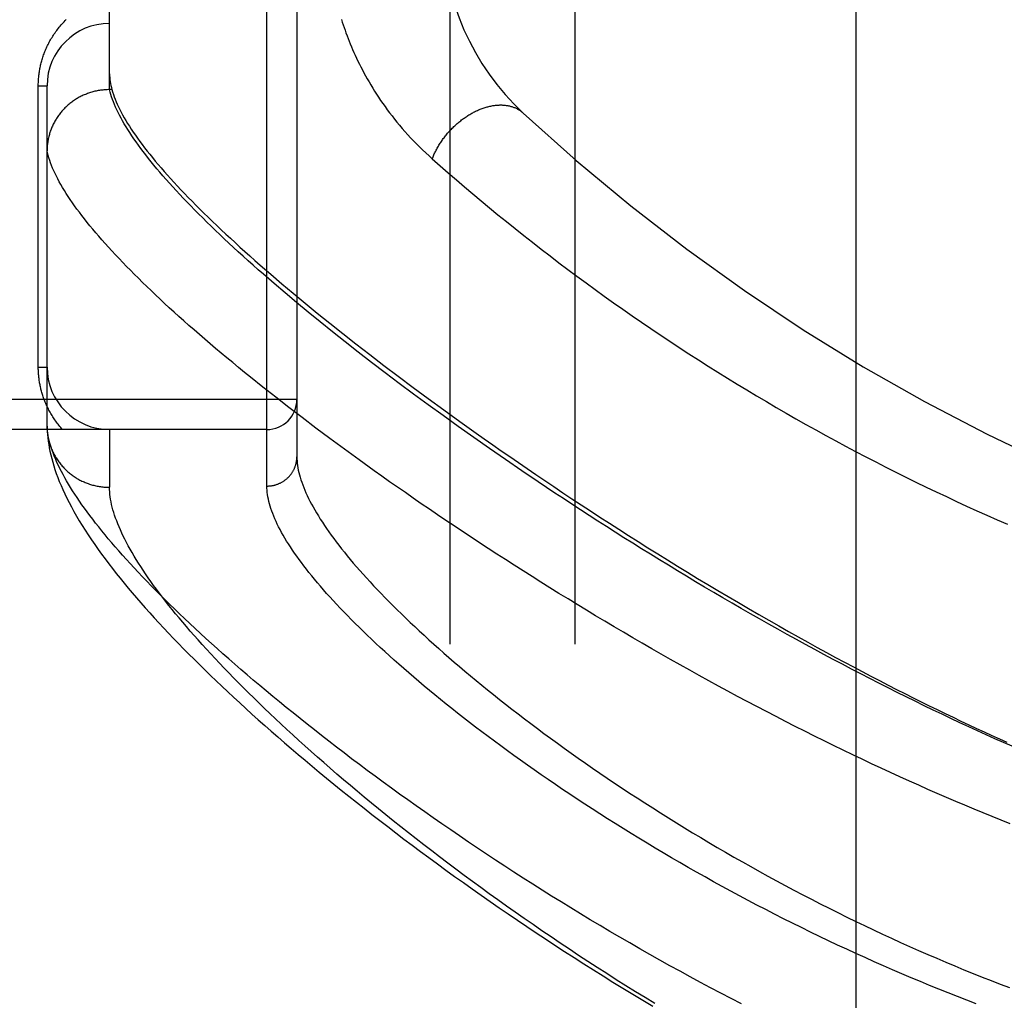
# Model space of a CAD drawing. Header units: inches. Extents: x 0 to 283, y 0 to 183.
# Tile 198 of 256: x 122.693 to 123.678, y 119.126 to 120.107. Entities that reach past the tile are written whole.
import ezdxf

# ---------------------------------------------------------------- set-up
doc = ezdxf.new("R2010")
doc.units = ezdxf.units.IN
doc.header["$LTSCALE"] = 15.583333
doc.header["$MEASUREMENT"] = 0
doc.linetypes.add('HIDDEN', pattern=[0.2, 0.1, -0.1])
for name, color, linetype in [('DEFAULT_2', 8, 'HIDDEN'), ('RIGHTHAND_DOOR_ASSEMBLY', 7, 'CONTINUOUS'), ('SUBPANEL', 7, 'CONTINUOUS')]:
    doc.layers.add(name, color=color, linetype=linetype)

msp = doc.modelspace()

# ---------------------------------------------------------------- linework, layer by layer
at = {"layer": 'DEFAULT_2', "color": 8, "linetype": 'HIDDEN'}
msp.add_line((123.52933, 123.62398), (123.52933, 54.51998), dxfattribs=at)
at = {"layer": 'RIGHTHAND_DOOR_ASSEMBLY', "color": 8, "linetype": 'HIDDEN'}
for p, q in [((122.94008, 119.64041), (122.94008, 120.75356)), ((122.97008, 120.72417), (122.97008, 119.6698)), ((122.78258, 120.03696), (122.78258, 120.35701)), ((122.7113, 120.04073), (122.72008, 120.04073)), ((122.7113, 119.75948), (122.7113, 120.04073)), ((122.72008, 119.70037), (122.72008, 120.04073)), ((122.78258, 120.03696), (122.78144, 120.03695)), ((122.78495, 120.03696), (122.78258, 120.03696)), ((122.94393, 119.85228), (122.95498, 119.84284)), ((122.95829, 119.83366), (122.94728, 119.84305)), ((122.95498, 119.84284), (122.9664, 119.83322)), ((122.96964, 119.82411), (122.95829, 119.83366)), ((122.9664, 119.83322), (122.97821, 119.82342)), ((122.98134, 119.81443), (122.96964, 119.82411)), ((122.97821, 119.82342), (122.99039, 119.81346)), ((122.99337, 119.80461), (122.98134, 119.81443)), ((122.99039, 119.81346), (123.00296, 119.80332)), ((123.00574, 119.79466), (122.99337, 119.80461)), ((123.00296, 119.80332), (123.0159, 119.79302)), ((123.01844, 119.78458), (123.00574, 119.79466)), ((123.0159, 119.79302), (123.02922, 119.78255)), ((123.03148, 119.77437), (123.01844, 119.78458)), ((123.02922, 119.78255), (123.04293, 119.77192)), ((123.04484, 119.76404), (123.03148, 119.77437)), ((123.04293, 119.77192), (123.05701, 119.76114)), ((122.7113, 119.75948), (122.72008, 119.75948)), ((123.05851, 119.7536), (123.04484, 119.76404)), ((123.05701, 119.76114), (123.07147, 119.7502)), ((123.07251, 119.74306), (123.05851, 119.7536)), ((123.07147, 119.7502), (123.0863, 119.73911)), ((122.94885, 119.72933), (122.93612, 119.73937)), ((123.08681, 119.73241), (123.07251, 119.74306)), ((123.0863, 119.73911), (123.10151, 119.72788)), ((122.96192, 119.71916), (122.94885, 119.72933)), ((123.10142, 119.72167), (123.08681, 119.73241)), ((123.10151, 119.72788), (123.11709, 119.71652)), ((122.97008, 119.72698), (121.87808, 119.72698)), ((122.97535, 119.70887), (122.96192, 119.71916)), ((123.11633, 119.71084), (123.10142, 119.72167)), ((122.98911, 119.69845), (122.97535, 119.70887)), ((123.13153, 119.69994), (123.11633, 119.71084)), ((123.11709, 119.71652), (123.13304, 119.70502)), ((122.72008, 119.70037), (122.72013, 119.69797)), ((123.00321, 119.68792), (122.98911, 119.69845)), ((123.147, 119.68897), (123.13153, 119.69994)), ((123.13304, 119.70502), (123.14936, 119.6934)), ((122.94008, 119.69698), (121.87808, 119.69698)), ((122.78258, 119.69698), (122.78258, 119.63917)), ((123.01765, 119.67729), (123.00321, 119.68792)), ((123.16276, 119.67794), (123.147, 119.68897)), ((123.17877, 119.66686), (123.16276, 119.67794)), ((123.03241, 119.66655), (123.01765, 119.67729)), ((123.0475, 119.65573), (123.03241, 119.66655)), ((123.19505, 119.65573), (123.17877, 119.66686)), ((123.21156, 119.64458), (123.19505, 119.65573))]:
    msp.add_line(p, q, dxfattribs=at)
for points in [[(122.7113, 120.04073), (122.7113, 120.04181), (122.71132, 120.04289), (122.71135, 120.04396), (122.7114, 120.04502), (122.71145, 120.0461), (122.71152, 120.04717), (122.7116, 120.04825), (122.7117, 120.04933), (122.7118, 120.05041), (122.71192, 120.0515), (122.71206, 120.05259), (122.71221, 120.05368), (122.71237, 120.05477), (122.71254, 120.05587), (122.71273, 120.05697), (122.71294, 120.05808), (122.71316, 120.05919), (122.71339, 120.0603), (122.71364, 120.06142), (122.7139, 120.06254), (122.71419, 120.06367), (122.71448, 120.06481), (122.7148, 120.06595), (122.71513, 120.06709), (122.71548, 120.06824), (122.71585, 120.06939), (122.71623, 120.07055), (122.71664, 120.07172), (122.71706, 120.07288), (122.7175, 120.07405), (122.71797, 120.07522), (122.71845, 120.07639), (122.71894, 120.07756), (122.71946, 120.07874), (122.72, 120.07991), (122.72056, 120.08108), (122.72114, 120.08225), (122.72173, 120.08342), (122.72235, 120.08458), (122.72299, 120.08575), (122.72365, 120.08691), (122.72433, 120.08807), (122.72503, 120.08923), (122.72575, 120.09038), (122.72649, 120.09154), (122.72726, 120.09268), (122.72805, 120.09383), (122.72886, 120.09497), (122.7297, 120.0961), (122.73056, 120.09723), (122.73144, 120.09836), (122.73234, 120.09948), (122.73327, 120.10059), (122.73422, 120.10169), (122.7352, 120.10279), (122.7362, 120.10388), (122.73722, 120.10495), (122.73827, 120.10602), (122.73934, 120.10708)], [(123.01469, 120.10702), (123.01553, 120.10439), (123.0164, 120.10173), (123.01731, 120.09906), (123.01825, 120.09637), (123.01923, 120.09366), (123.02024, 120.09094), (123.02129, 120.08819), (123.02238, 120.08542), (123.02351, 120.08264), (123.02468, 120.07983), (123.02589, 120.07701), (123.02715, 120.07416), (123.02844, 120.0713), (123.02979, 120.06842), (123.03118, 120.06551), (123.03261, 120.06259), (123.03409, 120.05965), (123.03563, 120.0567), (123.03721, 120.05372), (123.03885, 120.05073), (123.04053, 120.04772), (123.04228, 120.0447), (123.04407, 120.04166), (123.04593, 120.0386), (123.04784, 120.03553), (123.0498, 120.03245), (123.05183, 120.02936), (123.05392, 120.02626), (123.05607, 120.02315), (123.05828, 120.02003), (123.06055, 120.01691), (123.06289, 120.01379), (123.06528, 120.01066), (123.06775, 120.00753), (123.07027, 120.0044), (123.07286, 120.00127), (123.07552, 119.99815), (123.07824, 119.99504), (123.08103, 119.99193), (123.08388, 119.98884), (123.08679, 119.98576), (123.08977, 119.9827), (123.09281, 119.97965), (123.09591, 119.97663), (123.09908, 119.97362), (123.10231, 119.97064), (123.1056, 119.96768)], [(122.78258, 120.05293), (122.78262, 120.05106), (122.78273, 120.04916), (122.78292, 120.04721), (122.78317, 120.04523), (122.78351, 120.04322), (122.78392, 120.04117), (122.7844, 120.03908), (122.78495, 120.03696)], [(122.78144, 120.03695), (122.78031, 120.03692), (122.77919, 120.03687), (122.77806, 120.0368), (122.77694, 120.03671), (122.77581, 120.0366), (122.77469, 120.03647), (122.77358, 120.03632), (122.77246, 120.03615), (122.77135, 120.03596), (122.77024, 120.03575), (122.76914, 120.03553), (122.76804, 120.03528), (122.76694, 120.03501), (122.76585, 120.03473), (122.76477, 120.03442), (122.76369, 120.0341), (122.76262, 120.03375), (122.76155, 120.03339), (122.76049, 120.03301), (122.75944, 120.03261), (122.7584, 120.03219), (122.75736, 120.03175), (122.75633, 120.0313), (122.75531, 120.03083), (122.7543, 120.03033), (122.7533, 120.02983), (122.75231, 120.0293), (122.75133, 120.02876), (122.75035, 120.02819), (122.74939, 120.02762), (122.74844, 120.02702), (122.7475, 120.02641), (122.74657, 120.02578), (122.74566, 120.02514), (122.74475, 120.02448), (122.74386, 120.0238), (122.74298, 120.02311), (122.74212, 120.0224), (122.74126, 120.02168), (122.74042, 120.02094), (122.7396, 120.02019), (122.73879, 120.01942), (122.73799, 120.01864), (122.7372, 120.01784), (122.73644, 120.01703), (122.73568, 120.01621), (122.73494, 120.01538), (122.73422, 120.01453), (122.73352, 120.01367), (122.73282, 120.01279), (122.73215, 120.01191), (122.73149, 120.01101), (122.73085, 120.0101), (122.73023, 120.00918), (122.72962, 120.00825), (122.72903, 120.00731), (122.72845, 120.00636), (122.7279, 120.00539), (122.72736, 120.00442), (122.72684, 120.00344), (122.72634, 120.00245), (122.72586, 120.00145), (122.72539, 120.00045), (122.72495, 119.99943), (122.72452, 119.99841), (122.72411, 119.99738), (122.72372, 119.99634), (122.72335, 119.9953), (122.723, 119.99425), (122.72267, 119.99319), (122.72236, 119.99213), (122.72207, 119.99106), (122.7218, 119.98999), (122.72154, 119.98891), (122.72131, 119.98783), (122.7211, 119.98675), (122.72091, 119.98566), (122.72073, 119.98457), (122.72058, 119.98347), (122.72045, 119.98238), (122.72034, 119.98128), (122.72025, 119.98018), (122.72018, 119.97907), (122.72012, 119.97797), (122.72009, 119.97687), (122.72008, 119.97576)], [(122.94728, 119.84305), (122.93661, 119.8523), (122.93141, 119.85686), (122.92629, 119.86139), (122.92127, 119.86588), (122.91633, 119.87033), (122.91147, 119.87474), (122.90671, 119.87912), (122.90203, 119.88345), (122.89744, 119.88774), (122.89294, 119.89199), (122.88853, 119.8962), (122.88421, 119.90037), (122.87997, 119.9045), (122.87582, 119.90858), (122.87176, 119.91263), (122.86779, 119.91663), (122.86391, 119.9206), (122.86012, 119.92452), (122.85641, 119.9284), (122.8528, 119.93223), (122.84927, 119.93603), (122.84583, 119.93978), (122.84248, 119.94349), (122.83922, 119.94715), (122.83605, 119.95077), (122.83297, 119.95435), (122.82997, 119.95789), (122.82706, 119.96139), (122.82425, 119.96484), (122.82152, 119.96824), (122.81888, 119.97161), (122.81633, 119.97493), (122.81387, 119.9782), (122.81149, 119.98144), (122.80921, 119.98463), (122.80701, 119.98777), (122.80491, 119.99088), (122.80289, 119.99394), (122.80096, 119.99695), (122.79912, 119.99992), (122.79736, 120.00285), (122.7957, 120.00574), (122.79412, 120.00858), (122.79263, 120.01137), (122.79123, 120.01413), (122.78992, 120.01684), (122.78869, 120.0195), (122.78756, 120.02213), (122.78651, 120.02471), (122.78555, 120.02724), (122.78468, 120.02974), (122.78389, 120.03219), (122.78319, 120.0346), (122.78258, 120.03696)], [(122.78495, 120.03696), (122.78564, 120.03463), (122.78641, 120.03225), (122.78726, 120.02983), (122.78821, 120.02737), (122.78924, 120.02487), (122.79036, 120.02232), (122.79157, 120.01972), (122.79286, 120.01709), (122.79424, 120.01441), (122.79571, 120.01169), (122.79727, 120.00892), (122.79891, 120.00611), (122.80064, 120.00326), (122.80246, 120.00036), (122.80437, 119.99742), (122.80637, 119.99443), (122.80846, 119.9914), (122.81063, 119.98833), (122.8129, 119.98521), (122.81525, 119.98205), (122.81769, 119.97884), (122.82022, 119.97558), (122.82285, 119.97228), (122.82556, 119.96894), (122.82836, 119.96555), (122.83125, 119.96212), (122.83423, 119.95864), (122.8373, 119.95512), (122.84046, 119.95155), (122.84372, 119.94793), (122.84706, 119.94427), (122.85049, 119.94057), (122.85402, 119.93682), (122.85764, 119.93302), (122.86134, 119.92918), (122.86515, 119.9253), (122.86904, 119.92136), (122.87302, 119.91739), (122.8771, 119.91336), (122.88127, 119.90929), (122.88553, 119.90518), (122.88988, 119.90102), (122.89433, 119.89681), (122.89887, 119.89256), (122.9035, 119.88827), (122.90822, 119.88393), (122.91304, 119.87954), (122.91796, 119.87511), (122.92296, 119.87063), (122.92806, 119.86611), (122.93326, 119.86155), (122.94393, 119.85228)], [(123.1056, 119.96768), (123.10598, 119.96867), (123.10637, 119.96966), (123.10677, 119.97064), (123.10719, 119.97163), (123.10763, 119.97261), (123.10808, 119.9736), (123.10855, 119.97458), (123.10904, 119.97556), (123.10953, 119.97654), (123.11005, 119.97751), (123.11058, 119.97848), (123.11112, 119.97945), (123.11168, 119.98041), (123.11225, 119.98137), (123.11283, 119.98232), (123.11343, 119.98327), (123.11405, 119.98421), (123.11467, 119.98515), (123.11531, 119.98608), (123.11596, 119.98701), (123.11663, 119.98793), (123.11731, 119.98884), (123.118, 119.98975), (123.1187, 119.99065), (123.11941, 119.99154), (123.12014, 119.99242), (123.12088, 119.99329), (123.12163, 119.99416), (123.12239, 119.99501), (123.12316, 119.99586), (123.12394, 119.9967), (123.12473, 119.99753), (123.12553, 119.99835), (123.12634, 119.99915), (123.12716, 119.99995), (123.12798, 120.00074), (123.12882, 120.00151), (123.12967, 120.00228), (123.13052, 120.00303), (123.13138, 120.00377), (123.13225, 120.0045), (123.13313, 120.00522), (123.13401, 120.00592), (123.1349, 120.00661), (123.1358, 120.00729), (123.1367, 120.00795), (123.13761, 120.0086), (123.13852, 120.00924), (123.13944, 120.00986), (123.14037, 120.01047), (123.1413, 120.01107), (123.14223, 120.01165), (123.14317, 120.01221), (123.14411, 120.01276), (123.14505, 120.0133), (123.146, 120.01382), (123.14695, 120.01432), (123.1479, 120.01481), (123.14885, 120.01529), (123.14981, 120.01574), (123.15077, 120.01618), (123.15173, 120.01661), (123.15268, 120.01702), (123.15364, 120.01741), (123.1546, 120.01778), (123.15556, 120.01814), (123.15652, 120.01848), (123.15748, 120.01881), (123.15844, 120.01911), (123.15939, 120.0194), (123.16035, 120.01967), (123.1613, 120.01993), (123.16225, 120.02017), (123.1632, 120.02039), (123.16414, 120.02059), (123.16508, 120.02077), (123.16602, 120.02094), (123.16695, 120.02109), (123.16788, 120.02122), (123.1688, 120.02133), (123.16972, 120.02142), (123.17063, 120.0215), (123.17154, 120.02156), (123.17244, 120.0216), (123.17334, 120.02162), (123.17423, 120.02163), (123.17511, 120.02161), (123.17598, 120.02158), (123.17685, 120.02153), (123.17771, 120.02146), (123.17856, 120.02138), (123.17941, 120.02127), (123.18024, 120.02115), (123.18107, 120.02101), (123.18189, 120.02085), (123.1827, 120.02067), (123.1835, 120.02048), (123.18429, 120.02027), (123.18506, 120.02004), (123.18583, 120.01979), (123.18659, 120.01953), (123.18734, 120.01925), (123.18807, 120.01895), (123.1888, 120.01863), (123.18951, 120.0183), (123.19021, 120.01795), (123.1909, 120.01758), (123.19157, 120.0172), (123.19224, 120.0168), (123.19289, 120.01638), (123.19353, 120.01595), (123.19415, 120.0155), (123.19476, 120.01503), (123.19536, 120.01455), (123.19594, 120.01405), (123.19651, 120.01354)], [(122.93612, 119.73937), (122.92375, 119.74927), (122.9177, 119.75417), (122.91174, 119.75903), (122.90586, 119.76386), (122.90008, 119.76865), (122.89438, 119.7734), (122.88878, 119.77812), (122.88326, 119.7828), (122.87784, 119.78744), (122.8725, 119.79204), (122.86726, 119.7966), (122.86211, 119.80113), (122.85704, 119.80561), (122.85207, 119.81006), (122.8472, 119.81446), (122.84241, 119.81883), (122.83771, 119.82315), (122.8331, 119.82744), (122.82859, 119.83168), (122.82417, 119.83588), (122.81984, 119.84004), (122.8156, 119.84415), (122.81145, 119.84823), (122.80739, 119.85226), (122.80343, 119.85625), (122.79955, 119.8602), (122.79577, 119.86411), (122.79208, 119.86797), (122.78848, 119.87179), (122.78497, 119.87557), (122.78155, 119.8793), (122.77823, 119.88299), (122.77499, 119.88664), (122.77185, 119.89025), (122.7688, 119.89381), (122.76584, 119.89732), (122.76296, 119.9008), (122.76019, 119.90423), (122.7575, 119.90762), (122.7549, 119.91096), (122.75239, 119.91426), (122.74998, 119.91751), (122.74765, 119.92072), (122.74542, 119.92389), (122.74328, 119.92701), (122.74122, 119.93009), (122.73926, 119.93313), (122.73739, 119.93612), (122.73561, 119.93907), (122.73391, 119.94198), (122.73231, 119.94484), (122.7308, 119.94765), (122.72938, 119.95043), (122.72805, 119.95316), (122.7268, 119.95584), (122.72565, 119.95848), (122.72459, 119.96108), (122.72361, 119.96364), (122.72273, 119.96615), (122.72193, 119.96862), (122.72123, 119.97104), (122.72061, 119.97342), (122.72008, 119.97576)], [(123.1056, 119.96768), (123.11359, 119.96064), (123.12163, 119.95363), (123.12972, 119.94664), (123.13788, 119.93967), (123.14612, 119.9327), (123.15444, 119.92573), (123.16283, 119.91878), (123.17129, 119.91184), (123.17983, 119.90491), (123.18843, 119.89801), (123.19709, 119.89112), (123.20582, 119.88426), (123.21461, 119.87742), (123.22347, 119.87061), (123.23238, 119.86383), (123.24135, 119.85708), (123.25037, 119.85036), (123.25945, 119.84367), (123.26857, 119.83702), (123.27775, 119.83041), (123.28698, 119.82384), (123.29625, 119.8173), (123.30556, 119.81081), (123.31492, 119.80436), (123.32433, 119.79796), (123.33377, 119.79159), (123.34325, 119.78528), (123.35277, 119.77901), (123.36233, 119.77279), (123.37192, 119.76662), (123.38155, 119.7605), (123.39121, 119.75443), (123.4009, 119.74841), (123.41062, 119.74244), (123.42037, 119.73652), (123.43015, 119.73066), (123.43996, 119.72485), (123.44979, 119.71909), (123.45965, 119.71339), (123.46953, 119.70774), (123.47943, 119.70215), (123.48936, 119.69662), (123.4993, 119.69114), (123.50927, 119.68571), (123.51926, 119.68034), (123.52926, 119.67503), (123.53929, 119.66978), (123.54933, 119.66458), (123.55938, 119.65944), (123.56945, 119.65436), (123.57954, 119.64934), (123.58964, 119.64437), (123.59975, 119.63946), (123.60988, 119.63461), (123.62002, 119.62981), (123.63017, 119.62508), (123.64033, 119.6204), (123.6505, 119.61578), (123.66068, 119.61121), (123.67087, 119.60671), (123.68107, 119.60226)], [(122.73561, 119.69698), (122.73467, 119.69802), (122.73375, 119.69907), (122.73286, 119.70012), (122.73199, 119.70117), (122.73114, 119.70224), (122.73031, 119.7033), (122.7295, 119.70438), (122.72872, 119.70545), (122.72795, 119.70653), (122.7272, 119.70762), (122.72648, 119.70871), (122.72577, 119.7098), (122.72508, 119.7109), (122.72442, 119.712), (122.72377, 119.7131), (122.72314, 119.7142), (122.72253, 119.71531), (122.72193, 119.71642), (122.72136, 119.71753), (122.7208, 119.71864), (122.72026, 119.71976), (122.71974, 119.72087), (122.71924, 119.72199), (122.71875, 119.7231), (122.71828, 119.72422), (122.71783, 119.72533), (122.7174, 119.72644), (122.71698, 119.72755), (122.71658, 119.72866), (122.7162, 119.72976), (122.71584, 119.73086), (122.71549, 119.73196), (122.71515, 119.73305), (122.71484, 119.73414), (122.71454, 119.73522), (122.71425, 119.7363), (122.71398, 119.73738), (122.71372, 119.73845), (122.71348, 119.73952), (122.71325, 119.74059), (122.71303, 119.74165), (122.71283, 119.74271), (122.71264, 119.74377), (122.71247, 119.74482), (122.7123, 119.74587), (122.71215, 119.74693), (122.71202, 119.74798), (122.71189, 119.74902), (122.71178, 119.75007), (122.71168, 119.75111), (122.71159, 119.75215), (122.71151, 119.75319), (122.71145, 119.75423), (122.71139, 119.75527), (122.71135, 119.75631), (122.71132, 119.75736), (122.7113, 119.75842), (122.7113, 119.75948)], [(122.72289, 119.68333), (122.72222, 119.6859), (122.72165, 119.68843), (122.72116, 119.69091), (122.72076, 119.69335), (122.72045, 119.69573), (122.72022, 119.69808), (122.72008, 119.70037)], [(122.72013, 119.69797), (122.72028, 119.69501), (122.72052, 119.69193), (122.72083, 119.68875), (122.72124, 119.68549), (122.72173, 119.68215), (122.72232, 119.67873), (122.72301, 119.67525), (122.7238, 119.67169), (122.72469, 119.66808), (122.72569, 119.6644), (122.72679, 119.66066), (122.72801, 119.65685), (122.72933, 119.65298), (122.73078, 119.64905), (122.73234, 119.64504), (122.73403, 119.64097), (122.73584, 119.63682), (122.73778, 119.6326), (122.73985, 119.62831), (122.74206, 119.62394), (122.7444, 119.6195), (122.74687, 119.61498), (122.74949, 119.61039), (122.75224, 119.60574), (122.75511, 119.60103), (122.75811, 119.59628), (122.76122, 119.5915), (122.76443, 119.5867), (122.76774, 119.5819), (122.77113, 119.57709), (122.7746, 119.57229), (122.77815, 119.56749), (122.78178, 119.56268), (122.78549, 119.55787), (122.78929, 119.55304), (122.79317, 119.54819), (122.79715, 119.54332), (122.8012, 119.53843), (122.80535, 119.53351), (122.80958, 119.52857), (122.8139, 119.5236), (122.81831, 119.51861), (122.8228, 119.51359), (122.82738, 119.50855), (122.83205, 119.50348), (122.8368, 119.49838), (122.84164, 119.49325), (122.84657, 119.48809), (122.85159, 119.48289), (122.8567, 119.47767), (122.8619, 119.47241), (122.86719, 119.46712), (122.87257, 119.46179), (122.87805, 119.45643), (122.88362, 119.45104), (122.88927, 119.44561), (122.89502, 119.44015), (122.90086, 119.43466), (122.9068, 119.42913), (122.91283, 119.42357), (122.91895, 119.41797), (122.92516, 119.41234), (122.93147, 119.40668), (122.93788, 119.40098), (122.94437, 119.39525), (122.95096, 119.38949), (122.95765, 119.3837), (122.96443, 119.37788), (122.9713, 119.37202), (122.97826, 119.36614), (122.98532, 119.36023), (122.99248, 119.35429), (122.99972, 119.34832), (123.00706, 119.34233), (123.01449, 119.33631), (123.02201, 119.33026), (123.02963, 119.32419), (123.03733, 119.3181), (123.04513, 119.31199), (123.05302, 119.30586), (123.06099, 119.2997), (123.06906, 119.29353), (123.07721, 119.28734), (123.08546, 119.28114), (123.09378, 119.27493), (123.10219, 119.2687), (123.11069, 119.26246), (123.11927, 119.25621), (123.12794, 119.24996), (123.13668, 119.2437), (123.1455, 119.23743), (123.1544, 119.23116), (123.16339, 119.2249), (123.17244, 119.21863), (123.18158, 119.21236), (123.19078, 119.2061), (123.20006, 119.19985), (123.2094, 119.19361), (123.21882, 119.18737), (123.22829, 119.18116), (123.23783, 119.17495), (123.24743, 119.16877), (123.2571, 119.1626), (123.26681, 119.15646), (123.27659, 119.15034), (123.28641, 119.14425), (123.29629, 119.13819), (123.30621, 119.13215), (123.31618, 119.12615), (123.32619, 119.12018)], [(122.72018, 119.69702), (122.72025, 119.6959), (122.72034, 119.69479), (122.72046, 119.69368), (122.72059, 119.69257), (122.72075, 119.69146), (122.72093, 119.69036), (122.72112, 119.68925), (122.72134, 119.68816), (122.72158, 119.68706), (122.72184, 119.68597), (122.72212, 119.68489), (122.72241, 119.68381), (122.72273, 119.68274), (122.72307, 119.68167), (122.72343, 119.68061), (122.72381, 119.67956), (122.72421, 119.67851), (122.72462, 119.67747), (122.72506, 119.67644), (122.72552, 119.67541), (122.72599, 119.67439), (122.72649, 119.67339), (122.727, 119.67239), (122.72753, 119.6714), (122.72808, 119.67042), (122.72865, 119.66945), (122.72923, 119.66849), (122.72984, 119.66754), (122.73046, 119.6666), (122.7311, 119.66568), (122.73175, 119.66476), (122.73243, 119.66386), (122.73311, 119.66297), (122.73382, 119.66209), (122.73454, 119.66122), (122.73528, 119.66037), (122.73604, 119.65953), (122.7368, 119.65871), (122.73759, 119.65789), (122.73839, 119.6571), (122.7392, 119.65631), (122.74003, 119.65554), (122.74088, 119.65479), (122.74173, 119.65405), (122.7426, 119.65333), (122.74349, 119.65262), (122.74439, 119.65193), (122.74529, 119.65126), (122.74622, 119.6506), (122.74715, 119.64996), (122.7481, 119.64933), (122.74906, 119.64872), (122.75002, 119.64813), (122.751, 119.64756), (122.75199, 119.647), (122.753, 119.64646), (122.75401, 119.64594), (122.75503, 119.64544), (122.75605, 119.64496), (122.75709, 119.64449), (122.75814, 119.64405), (122.75919, 119.64362), (122.76026, 119.64321), (122.76133, 119.64282), (122.7624, 119.64245), (122.76349, 119.6421), (122.76458, 119.64177), (122.76567, 119.64145), (122.76678, 119.64116), (122.76788, 119.64089), (122.76899, 119.64064), (122.77011, 119.6404), (122.77123, 119.64019), (122.77236, 119.64), (122.77348, 119.63982), (122.77461, 119.63967), (122.77575, 119.63954), (122.77688, 119.63943), (122.77802, 119.63934), (122.77916, 119.63926), (122.7803, 119.63921), (122.78144, 119.63918), (122.78258, 119.63917)], [(123.14936, 119.6934), (123.15765, 119.68755), (123.16603, 119.68167), (123.1745, 119.67576), (123.18306, 119.66983), (123.19171, 119.66387), (123.20044, 119.65789), (123.20926, 119.65189), (123.21817, 119.64587), (123.22716, 119.63983), (123.23623, 119.63377), (123.24538, 119.6277), (123.25461, 119.62161), (123.26392, 119.61551), (123.27331, 119.6094), (123.28278, 119.60327), (123.29232, 119.59714), (123.30194, 119.59101), (123.31163, 119.58487), (123.32138, 119.57873), (123.3312, 119.57259), (123.34109, 119.56646), (123.35104, 119.56033), (123.36106, 119.55421), (123.37113, 119.54809), (123.38127, 119.54198), (123.39146, 119.53589), (123.40169, 119.52983), (123.41192, 119.52381), (123.42212, 119.51785), (123.43226, 119.51198), (123.44233, 119.5062), (123.45229, 119.50053), (123.46213, 119.49497), (123.47182, 119.48954), (123.48138, 119.48423), (123.49078, 119.47905), (123.50004, 119.47399), (123.50916, 119.46904), (123.51817, 119.4642), (123.52707, 119.45946), (123.53586, 119.45481), (123.54456, 119.45025), (123.55317, 119.44577), (123.56171, 119.44137), (123.57015, 119.43705), (123.57848, 119.43283), (123.58671, 119.4287), (123.59486, 119.42464), (123.60293, 119.42066), (123.61094, 119.41674), (123.61889, 119.41288), (123.62679, 119.40909), (123.63464, 119.40535), (123.64244, 119.40167), (123.65018, 119.39805), (123.65788, 119.39449), (123.66552, 119.39099), (123.6731, 119.38754), (123.68064, 119.38415)], [(123.41488, 119.12244), (123.40461, 119.12774), (123.39436, 119.1331), (123.38413, 119.13851), (123.37392, 119.14396), (123.36373, 119.14947), (123.35357, 119.15502), (123.34344, 119.16061), (123.33334, 119.16624), (123.32328, 119.17191), (123.31325, 119.17762), (123.30326, 119.18336), (123.29331, 119.18914), (123.2834, 119.19494), (123.27354, 119.20078), (123.26373, 119.20664), (123.25397, 119.21253), (123.24427, 119.21845), (123.23462, 119.22438), (123.22503, 119.23033), (123.2155, 119.23629), (123.20604, 119.24227), (123.19664, 119.24826), (123.18731, 119.25426), (123.17805, 119.26027), (123.16885, 119.26629), (123.15973, 119.27231), (123.15068, 119.27834), (123.1417, 119.28436), (123.13281, 119.29038), (123.12399, 119.2964), (123.11525, 119.30242), (123.1066, 119.30842), (123.09803, 119.31442), (123.08955, 119.32041), (123.08115, 119.32638), (123.07285, 119.33234), (123.06463, 119.33828), (123.0565, 119.34421), (123.04846, 119.35012), (123.04051, 119.356), (123.03266, 119.36187), (123.0249, 119.36771), (123.01724, 119.37352), (123.00967, 119.37932), (123.0022, 119.38508), (122.99483, 119.39081), (122.98755, 119.39652), (122.98037, 119.40219), (122.97328, 119.40784), (122.9663, 119.41345), (122.95941, 119.41902), (122.95263, 119.42456), (122.94594, 119.43007), (122.93936, 119.43554), (122.93287, 119.44097), (122.92649, 119.44636), (122.9202, 119.45171), (122.91401, 119.45703), (122.90793, 119.4623), (122.90195, 119.46754), (122.89607, 119.47273), (122.89028, 119.47788), (122.8846, 119.48298), (122.87902, 119.48805), (122.87354, 119.49307), (122.86816, 119.49804), (122.86288, 119.50297), (122.85771, 119.50785), (122.85263, 119.51269), (122.84765, 119.51749), (122.84277, 119.52223), (122.83799, 119.52694), (122.83331, 119.53159), (122.82873, 119.5362), (122.82424, 119.54076), (122.81986, 119.54527), (122.81557, 119.54973), (122.81139, 119.55415), (122.8073, 119.55852), (122.80331, 119.56284), (122.79941, 119.56711), (122.79561, 119.57133), (122.79191, 119.57551), (122.78831, 119.57963), (122.7848, 119.58371), (122.78139, 119.58774), (122.77807, 119.59172), (122.77485, 119.59565), (122.77173, 119.59953), (122.7687, 119.60336), (122.76576, 119.60714), (122.76292, 119.61088), (122.76017, 119.61456), (122.75751, 119.6182), (122.75495, 119.62179), (122.75248, 119.62532), (122.7501, 119.62881), (122.74782, 119.63225), (122.74563, 119.63565), (122.74353, 119.63899), (122.74152, 119.64228), (122.7396, 119.64553), (122.73778, 119.64872), (122.73604, 119.65187), (122.7344, 119.65497), (122.73285, 119.65802), (122.73138, 119.66103), (122.73001, 119.66398), (122.72872, 119.66689), (122.72753, 119.66975), (122.72642, 119.67256), (122.72541, 119.67532), (122.72448, 119.67804), (122.72364, 119.68071), (122.72289, 119.68333)], [(122.94008, 119.64041), (122.94074, 119.64042), (122.94139, 119.64044), (122.94205, 119.64048), (122.9427, 119.64053), (122.94335, 119.64059), (122.944, 119.64067), (122.94465, 119.64076), (122.94529, 119.64086), (122.94594, 119.64098), (122.94658, 119.64111), (122.94721, 119.64126), (122.94785, 119.64142), (122.94848, 119.64159), (122.9491, 119.64177), (122.94973, 119.64197), (122.95034, 119.64219), (122.95096, 119.64241), (122.95156, 119.64265), (122.95217, 119.6429), (122.95276, 119.64317), (122.95335, 119.64345), (122.95394, 119.64374), (122.95451, 119.64404), (122.95508, 119.64435), (122.95565, 119.64468), (122.9562, 119.64502), (122.95675, 119.64537), (122.95729, 119.64573), (122.95782, 119.6461), (122.95835, 119.64649), (122.95886, 119.64688), (122.95937, 119.64729), (122.95986, 119.64771), (122.96035, 119.64814), (122.96083, 119.64857), (122.9613, 119.64902), (122.96175, 119.64948), (122.9622, 119.64995), (122.96264, 119.65043), (122.96306, 119.65091), (122.96348, 119.65141), (122.96388, 119.65191), (122.96428, 119.65243), (122.96466, 119.65295), (122.96503, 119.65348), (122.96539, 119.65401), (122.96573, 119.65456), (122.96606, 119.65511), (122.96639, 119.65567), (122.96669, 119.65623), (122.96699, 119.65681), (122.96727, 119.65738), (122.96754, 119.65797), (122.9678, 119.65856), (122.96804, 119.65915), (122.96827, 119.65975), (122.96849, 119.66036), (122.96869, 119.66097), (122.96888, 119.66158), (122.96906, 119.6622), (122.96922, 119.66282), (122.96937, 119.66344), (122.96951, 119.66407), (122.96963, 119.6647), (122.96973, 119.66533), (122.96983, 119.66597), (122.96991, 119.6666), (122.96997, 119.66724), (122.97002, 119.66788), (122.97005, 119.66852), (122.97008, 119.66916), (122.97008, 119.6698)], [(122.97008, 119.6698), (122.97012, 119.66769), (122.97024, 119.66553), (122.97044, 119.66333), (122.97072, 119.66109), (122.97108, 119.6588), (122.97153, 119.65648), (122.97205, 119.65411), (122.97265, 119.6517), (122.97334, 119.64925), (122.9741, 119.64676), (122.97495, 119.64423), (122.97588, 119.64165), (122.9769, 119.63903), (122.97799, 119.63637), (122.97917, 119.63367), (122.98043, 119.63093), (122.98178, 119.62814), (122.9832, 119.62531), (122.98471, 119.62243), (122.98631, 119.61952), (122.98799, 119.61656), (122.98975, 119.61356), (122.9916, 119.61052), (122.99354, 119.60743), (122.99556, 119.6043), (122.99766, 119.60113), (122.99986, 119.59792), (123.00214, 119.59466), (123.0045, 119.59136), (123.00695, 119.58802), (123.00949, 119.58463), (123.01212, 119.58121), (123.01483, 119.57774), (123.01763, 119.57423), (123.02053, 119.57068), (123.02351, 119.56708), (123.02657, 119.56344), (123.02973, 119.55977), (123.03298, 119.55605), (123.03632, 119.55229), (123.03974, 119.54848), (123.04326, 119.54464), (123.04687, 119.54076), (123.05057, 119.53684), (123.05436, 119.53287), (123.05824, 119.52887), (123.06221, 119.52483), (123.06627, 119.52075), (123.07043, 119.51663), (123.07468, 119.51247), (123.07902, 119.50828), (123.08345, 119.50404), (123.08797, 119.49977), (123.09259, 119.49547), (123.0973, 119.49113), (123.1021, 119.48675), (123.10699, 119.48234), (123.11198, 119.4779), (123.11705, 119.47342), (123.12223, 119.46891), (123.12749, 119.46437), (123.13284, 119.4598), (123.13829, 119.4552), (123.14383, 119.45056), (123.14946, 119.4459), (123.15518, 119.44121), (123.16099, 119.4365), (123.1669, 119.43176), (123.17289, 119.42699), (123.17897, 119.42221), (123.18515, 119.41739), (123.19141, 119.41256), (123.19776, 119.40771), (123.20419, 119.40284), (123.21072, 119.39795), (123.21733, 119.39304), (123.22402, 119.38812), (123.2308, 119.38318), (123.23767, 119.37823), (123.24462, 119.37327), (123.25165, 119.3683), (123.25876, 119.36333), (123.26595, 119.35834), (123.27322, 119.35335), (123.28056, 119.34836), (123.28799, 119.34336), (123.29548, 119.33836), (123.30305, 119.33337), (123.3107, 119.32838), (123.31841, 119.32339), (123.3262, 119.31841), (123.33405, 119.31343), (123.34197, 119.30846), (123.34995, 119.30351), (123.358, 119.29857), (123.3661, 119.29364), (123.37427, 119.28873), (123.38249, 119.28384), (123.39077, 119.27896), (123.39911, 119.27411), (123.4075, 119.26928), (123.41593, 119.26448), (123.42442, 119.2597), (123.43295, 119.25495), (123.44153, 119.25023), (123.45014, 119.24554), (123.4588, 119.24088), (123.4675, 119.23625), (123.47624, 119.23167), (123.48501, 119.22712), (123.49381, 119.2226), (123.50264, 119.21813), (123.51151, 119.2137), (123.5204, 119.20931), (123.52931, 119.20497), (123.53825, 119.20067), (123.54721, 119.19641), (123.55619, 119.1922), (123.56519, 119.18805), (123.5742, 119.18394), (123.58323, 119.17988), (123.59228, 119.17587), (123.60133, 119.17191), (123.61039, 119.16801), (123.61947, 119.16416), (123.62855, 119.16036), (123.63763, 119.15662), (123.64672, 119.15293), (123.65582, 119.1493), (123.66491, 119.14573), (123.67401, 119.14221), (123.6831, 119.13875)], [(123.68385, 119.30264), (123.67489, 119.3062), (123.66588, 119.30983), (123.65682, 119.31352), (123.64773, 119.31727), (123.63859, 119.32108), (123.62941, 119.32496), (123.6202, 119.3289), (123.61094, 119.3329), (123.60165, 119.33696), (123.59233, 119.34109), (123.58298, 119.34527), (123.57359, 119.34952), (123.56418, 119.35382), (123.55474, 119.35818), (123.54527, 119.3626), (123.53578, 119.36708), (123.52627, 119.37162), (123.51673, 119.37621), (123.50717, 119.38085), (123.4976, 119.38555), (123.48802, 119.3903), (123.47842, 119.3951), (123.46882, 119.39995), (123.45921, 119.40485), (123.44959, 119.4098), (123.43997, 119.41479), (123.43035, 119.41983), (123.42073, 119.42491), (123.41111, 119.43003), (123.4015, 119.43519), (123.3919, 119.44039), (123.38232, 119.44563), (123.37274, 119.4509), (123.36318, 119.4562), (123.35364, 119.46154), (123.34412, 119.46691), (123.33462, 119.47231), (123.32515, 119.47773), (123.31571, 119.48318), (123.3063, 119.48865), (123.29693, 119.49414), (123.28759, 119.49965), (123.27828, 119.50518), (123.26901, 119.51073), (123.25978, 119.5163), (123.2506, 119.52187), (123.24145, 119.52747), (123.23235, 119.53307), (123.22331, 119.53868), (123.21431, 119.54429), (123.20537, 119.54991), (123.19648, 119.55554), (123.18764, 119.56116), (123.17886, 119.56679), (123.17015, 119.57242), (123.16149, 119.57804), (123.1529, 119.58366), (123.14437, 119.58927), (123.13591, 119.59488), (123.12751, 119.60048), (123.11918, 119.60607), (123.11092, 119.61164), (123.10274, 119.61721), (123.09462, 119.62276), (123.08658, 119.6283), (123.07861, 119.63382), (123.07072, 119.63932), (123.0629, 119.64481), (123.05516, 119.65028), (123.0475, 119.65573)], [(123.32826, 119.12271), (123.31854, 119.12865), (123.30887, 119.13461), (123.29925, 119.14061), (123.28968, 119.14663), (123.28017, 119.15268), (123.27072, 119.15875), (123.26132, 119.16484), (123.252, 119.17095), (123.24273, 119.17707), (123.23354, 119.18321), (123.22441, 119.18936), (123.21536, 119.19552), (123.20638, 119.20169), (123.19748, 119.20786), (123.18865, 119.21403), (123.1799, 119.22021), (123.17124, 119.22638), (123.16265, 119.23255), (123.15415, 119.23871), (123.14574, 119.24487), (123.13741, 119.25101), (123.12917, 119.25715), (123.12102, 119.26327), (123.11296, 119.26938), (123.10499, 119.27546), (123.09711, 119.28154), (123.08933, 119.28759), (123.08165, 119.29361), (123.07405, 119.29962), (123.06656, 119.3056), (123.05916, 119.31155), (123.05186, 119.31748), (123.04466, 119.32337), (123.03755, 119.32924), (123.03055, 119.33507), (123.02364, 119.34088), (123.01684, 119.34664), (123.01013, 119.35238), (123.00353, 119.35807), (122.99703, 119.36373), (122.99062, 119.36935), (122.98432, 119.37493), (122.97812, 119.38047), (122.97203, 119.38597), (122.96603, 119.39143), (122.96013, 119.39684), (122.95434, 119.40222), (122.94865, 119.40755), (122.94306, 119.41283), (122.93757, 119.41807), (122.93218, 119.42326), (122.92689, 119.42841), (122.92171, 119.43351), (122.91662, 119.43857), (122.91163, 119.44357), (122.90675, 119.44853), (122.90196, 119.45344), (122.89728, 119.4583), (122.89269, 119.46311), (122.8882, 119.46787), (122.88381, 119.47259), (122.87952, 119.47725), (122.87533, 119.48186), (122.87124, 119.48643), (122.86724, 119.49094), (122.86334, 119.4954), (122.85954, 119.49981), (122.85583, 119.50417), (122.85222, 119.50848), (122.84871, 119.51274), (122.84529, 119.51695), (122.84196, 119.5211), (122.83873, 119.5252), (122.8356, 119.52926), (122.83256, 119.53326), (122.82961, 119.53721), (122.82675, 119.54111), (122.82399, 119.54496), (122.82132, 119.54875), (122.81874, 119.5525), (122.81626, 119.55619), (122.81386, 119.55983), (122.81156, 119.56342), (122.80935, 119.56696), (122.80722, 119.57045), (122.80519, 119.57389), (122.80325, 119.57728), (122.80139, 119.58061), (122.79963, 119.5839), (122.79795, 119.58714), (122.79636, 119.59032), (122.79486, 119.59345), (122.79345, 119.59654), (122.79213, 119.59957), (122.79089, 119.60256), (122.78974, 119.60549), (122.78868, 119.60837), (122.7877, 119.61121), (122.78681, 119.614), (122.786, 119.61673), (122.78528, 119.61942), (122.78465, 119.62206), (122.7841, 119.62465), (122.78364, 119.62719), (122.78326, 119.62968), (122.78296, 119.63213), (122.78275, 119.63452), (122.78263, 119.63687), (122.78258, 119.63917)], [(123.64981, 119.12262), (123.64049, 119.12617), (123.63118, 119.12977), (123.62188, 119.13342), (123.61258, 119.13713), (123.60329, 119.1409), (123.59401, 119.14471), (123.58475, 119.14858), (123.57549, 119.1525), (123.56625, 119.15647), (123.55702, 119.16048), (123.54782, 119.16455), (123.53863, 119.16866), (123.52946, 119.17282), (123.52031, 119.17703), (123.51119, 119.18127), (123.5021, 119.18557), (123.49303, 119.1899), (123.48399, 119.19427), (123.47499, 119.19869), (123.46602, 119.20314), (123.45708, 119.20763), (123.44818, 119.21215), (123.43932, 119.21671), (123.4305, 119.2213), (123.42173, 119.22592), (123.413, 119.23057), (123.40431, 119.23525), (123.39568, 119.23995), (123.38709, 119.24468), (123.37856, 119.24943), (123.37008, 119.25421), (123.36166, 119.259), (123.3533, 119.26381), (123.345, 119.26864), (123.33676, 119.27348), (123.32858, 119.27833), (123.32047, 119.2832), (123.31243, 119.28807), (123.30446, 119.29295), (123.29656, 119.29784), (123.28873, 119.30274), (123.28097, 119.30763), (123.27328, 119.31253), (123.26568, 119.31743), (123.25815, 119.32232), (123.25069, 119.32722), (123.24332, 119.3321), (123.23603, 119.33699), (123.22882, 119.34186), (123.22169, 119.34673), (123.21464, 119.35159), (123.20768, 119.35643), (123.2008, 119.36126), (123.19401, 119.36608), (123.18731, 119.37088), (123.18069, 119.37567), (123.17416, 119.38044), (123.16772, 119.38519), (123.16137, 119.38992), (123.1551, 119.39462), (123.14893, 119.39931), (123.14285, 119.40397), (123.13686, 119.40861), (123.13095, 119.41323), (123.12514, 119.41782), (123.11943, 119.42238), (123.1138, 119.42691), (123.10826, 119.43142), (123.10282, 119.43589), (123.09747, 119.44034), (123.09221, 119.44476), (123.08705, 119.44914), (123.08197, 119.45349), (123.07699, 119.45781), (123.07211, 119.4621), (123.06731, 119.46635), (123.06261, 119.47057), (123.058, 119.47476), (123.05348, 119.47891), (123.04905, 119.48302), (123.04471, 119.4871), (123.04047, 119.49114), (123.03632, 119.49514), (123.03226, 119.49911), (123.02829, 119.50304), (123.02441, 119.50693), (123.02063, 119.51078), (123.01693, 119.51459), (123.01333, 119.51837), (123.00981, 119.52211), (123.00639, 119.5258), (123.00305, 119.52946), (122.9998, 119.53308), (122.99665, 119.53665), (122.99358, 119.54019), (122.9906, 119.54369), (122.98771, 119.54715), (122.98491, 119.55056), (122.98219, 119.55394), (122.97956, 119.55727), (122.97702, 119.56057), (122.97457, 119.56382), (122.9722, 119.56703), (122.96992, 119.57021), (122.96773, 119.57334), (122.96562, 119.57643), (122.9636, 119.57948), (122.96166, 119.58248), (122.95981, 119.58545), (122.95804, 119.58838), (122.95636, 119.59126), (122.95476, 119.5941), (122.95325, 119.59691), (122.95182, 119.59967), (122.95047, 119.60239), (122.9492, 119.60507), (122.94802, 119.60771), (122.94692, 119.6103), (122.94591, 119.61286), (122.94498, 119.61538), (122.94412, 119.61785), (122.94335, 119.62029), (122.94267, 119.62268), (122.94206, 119.62504), (122.94154, 119.62735), (122.94109, 119.62963), (122.94073, 119.63186), (122.94045, 119.63406), (122.94024, 119.63622), (122.94012, 119.63833), (122.94008, 119.64041)], [(123.68595, 119.38007), (123.67732, 119.38385), (123.66864, 119.3877), (123.65992, 119.39161), (123.65117, 119.39559), (123.64237, 119.39962), (123.63353, 119.40372), (123.62466, 119.40787), (123.61576, 119.41208), (123.60682, 119.41636), (123.59785, 119.42069), (123.58885, 119.42508), (123.57981, 119.42953), (123.57075, 119.43403), (123.56167, 119.43859), (123.55256, 119.4432), (123.54344, 119.44786), (123.53429, 119.45258), (123.52513, 119.45734), (123.51596, 119.46216), (123.50677, 119.46702), (123.49757, 119.47193), (123.48836, 119.47689), (123.47915, 119.48189), (123.46994, 119.48693), (123.46073, 119.49202), (123.45152, 119.49714), (123.44231, 119.5023), (123.43311, 119.5075), (123.42391, 119.51273), (123.41473, 119.518), (123.40556, 119.5233), (123.3964, 119.52863), (123.38726, 119.53399), (123.37815, 119.53937), (123.36906, 119.54478), (123.36, 119.55021), (123.35096, 119.55566), (123.34195, 119.56113), (123.33297, 119.56662), (123.32402, 119.57213), (123.31511, 119.57766), (123.30623, 119.5832), (123.29739, 119.58875), (123.28859, 119.59431), (123.27983, 119.59989), (123.27113, 119.60546), (123.26246, 119.61105), (123.25385, 119.61664), (123.24528, 119.62223), (123.23677, 119.62782), (123.22831, 119.63341), (123.21991, 119.63899), (123.21156, 119.64458)]]:
    msp.add_lwpolyline(points, dxfattribs=at)
for centre, radius, start, end in [((123.36636, 120.19698), 0.25, 132.79592, 227.20408), ((122.78258, 120.04073), 0.0625, 90, 180), ((124.55529, 121.4811), 2, 227.20408, 259.66582), ((122.78258, 119.75948), 0.0625, 180, 270), ((122.94008, 119.72698), 0.03, 270, 360)]:
    msp.add_arc(centre, radius, start, end, dxfattribs=at)
at = {"layer": 'SUBPANEL', "color": 8, "linetype": 'HIDDEN'}
for p, q in [((123.12308, 121.04073), (123.12308, 57.10323)), ((123.24808, 121.04073), (123.24808, 57.10323))]:
    msp.add_line(p, q, dxfattribs=at)

doc.saveas('drawing.dxf')
